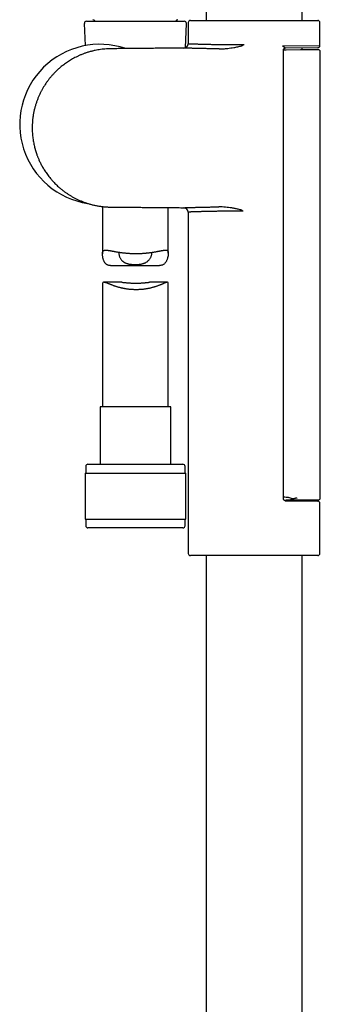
# Model space of a CAD drawing. Header units: millimetres. Extents: x 8 to 1091, y 12 to 2370.
# Tile 42 of 88: x 84 to 153, y 1870 to 2095. Entities that reach past the tile are written whole.
import ezdxf

# ---------------------------------------------------------------- set-up
doc = ezdxf.new("R2010")
doc.units = ezdxf.units.MM

msp = doc.modelspace()

# ---------------------------------------------------------------- linework, layer by layer
at = {"color": 7, "linetype": 'Continuous', "lineweight": 30}
for p, q in [((126.66, 2269.89), (126.66, 2094.6)), ((148.56, 2094.6), (148.56, 2269.89)), ((99.44, 2094.41), (121.7, 2094.41)), ((122.61, 2094.1), (122.61, 2089.29)), ((123.11, 2094.6), (152.11, 2094.6)), ((152.61, 2088.85), (152.61, 2094.1)), ((98.94, 2093.89), (99.16, 2088.85)), ((121.96, 2088.35), (122.2, 2093.89)), ((144.04, 2088.78), (152.61, 2088.85)), ((144.32, 1985.49), (144.32, 2087.9)), ((144.32, 2087.89), (144.88, 2087.9)), ((144.67, 2088.28), (144.71, 2088.29)), ((152.11, 2088.35), (144.71, 2088.29)), ((144.88, 2087.9), (148.18, 2087.93)), ((148.18, 2087.93), (152.18, 2087.96)), ((148.56, 2087.93), (148.56, 2088.32)), ((152.68, 1985.77), (152.68, 2087.46)), ((103.07, 2052.17), (103.07, 2041.37)), ((118.07, 2041.55), (118.07, 2051.94)), ((122.61, 2050.9), (122.61, 1973.1)), ((104.88, 2038.73), (116.05, 2038.73)), ((103.07, 2034.48), (103.07, 2006.54)), ((107.45, 2034.9), (103.39, 2034.9)), ((117.83, 2034.9), (113.77, 2034.9)), ((118.07, 2006.54), (118.07, 2034.6)), ((102.52, 2006.54), (102.52, 1993.41)), ((110.74, 2006.54), (102.52, 2006.54)), ((118.62, 2006.54), (110.74, 2006.54)), ((118.62, 1993.41), (118.62, 2006.54)), ((99.77, 1993.41), (110.8, 1993.41)), ((110.8, 1993.41), (121.37, 1993.41)), ((99.1, 1991.41), (99.1, 1980.91)), ((99.1, 1991.41), (110.82, 1991.41)), ((99.27, 1992.91), (99.27, 1991.41)), ((110.82, 1991.41), (122.05, 1991.41)), ((121.87, 1991.41), (121.87, 1992.91)), ((122.05, 1980.91), (122.05, 1991.41)), ((144.71, 1985.1), (152.11, 1985.04)), ((148.19, 1985.27), (144.92, 1985.27)), ((152.18, 1985.27), (148.19, 1985.27)), ((148.56, 1985.07), (148.56, 1985.27)), ((152.61, 1973.1), (152.61, 1984.54)), ((99.1, 1980.91), (110.82, 1980.91)), ((99.27, 1980.91), (99.27, 1979.41)), ((110.82, 1980.91), (122.05, 1980.91)), ((121.87, 1979.41), (121.87, 1980.91)), ((121.37, 1978.91), (99.77, 1978.91)), ((152.11, 1972.6), (123.11, 1972.6)), ((126.66, 1972.6), (126.66, 1728.72)), ((148.56, 1629.14), (148.56, 1972.6))]:
    msp.add_line(p, q, dxfattribs=at)
for centre, radius, start, end in [((99.44, 2093.91), 0.5, 90, 182.4813), ((100.77, 2094.07), 0.7, 29.3056, 79.3261), ((120.37, 2094.07), 0.7, 100.6739, 150.6944), ((121.7, 2093.91), 0.5, 357.5187, 90), ((123.11, 2094.1), 0.5, 90, 180), ((152.11, 2094.1), 0.5, 0, 90), ((102.46, 2070.91), 18.24, 71.1329, 261.3125), ((121.61, 2089.29), 1, 270.5793, 0.0078), ((152.11, 2088.85), 0.5, 270.5, 359.9975), ((152.18, 2087.46), 0.5, 359.9909, 90.5), ((121.61, 2050.9), 1, 0.0044, 89.3978), ((99.77, 1992.91), 0.5, 90, 180), ((121.37, 1992.91), 0.5, 0, 90), ((142.56, 2003.81), 18.69, 275.812, 277.6657), ((142.56, 2003.81), 18.69, 280.9867, 281.8216), ((152.11, 1984.54), 0.5, 0.0001, 89.5), ((152.18, 1985.77), 0.5, 270, 0), ((99.77, 1979.41), 0.5, 180, 270), ((121.37, 1979.41), 0.5, 270, 0), ((123.11, 1973.1), 0.5, 180, 270), ((152.11, 1973.1), 0.5, 270, 0)]:
    msp.add_arc(centre, radius, start, end, dxfattribs=at)
for centre, major_axis, ratio, start_param, end_param in [((198.88, 1986.12), (57.29, 0), 0.008727, 3.452052, 3.483085), ((144.85, 1977.27), (0, 8.66), 0.57735, 5.970536, 6.159323)]:
    msp.add_ellipse(centre, major_axis=major_axis, ratio=ratio, start_param=start_param, end_param=end_param, dxfattribs=at)
for points, knots in [([(121.62, 2088.29), (121.3, 2088.29), (120.47, 2088.28), (119.16, 2088.27), (117.66, 2088.25), (116.18, 2088.24), (114.72, 2088.23), (113.29, 2088.21), (111.91, 2088.2), (110.57, 2088.19), (109.29, 2088.18), (108.07, 2088.17), (106.91, 2088.16), (105.77, 2088.15), (104.8, 2088.14), (103.98, 2088.11), (103.31, 2088.05), (102.65, 2087.97), (102.02, 2087.87), (101.35, 2087.75), (100.65, 2087.58), (99.92, 2087.38), (99.23, 2087.16), (98.57, 2086.92), (97.95, 2086.66), (97.36, 2086.39), (96.8, 2086.12), (96.28, 2085.83), (95.78, 2085.54), (95.31, 2085.25), (94.87, 2084.95), (94.45, 2084.66), (94.06, 2084.36), (93.71, 2084.08), (93.37, 2083.8), (93.06, 2083.53), (92.76, 2083.25), (92.4, 2082.91), (92, 2082.49), (91.55, 2082), (91.1, 2081.48), (90.67, 2080.92), (90.25, 2080.33), (89.86, 2079.74), (89.5, 2079.16), (89.18, 2078.58), (88.87, 2077.97), (88.58, 2077.35), (88.31, 2076.69), (88.06, 2076.02), (87.84, 2075.32), (87.63, 2074.61), (87.46, 2073.87), (87.32, 2073.12), (87.2, 2072.36), (87.13, 2071.62), (87.08, 2070.9), (87.06, 2070.21), (87.07, 2069.55), (87.1, 2068.92), (87.15, 2068.31), (87.22, 2067.73), (87.3, 2067.17), (87.4, 2066.64), (87.5, 2066.14), (87.6, 2065.72), (87.69, 2065.41), (87.75, 2065.19), (87.8, 2065), (87.85, 2064.84), (87.89, 2064.71), (87.92, 2064.6), (87.96, 2064.5), (87.99, 2064.38), (88.04, 2064.25), (88.09, 2064.09), (88.16, 2063.89), (88.25, 2063.65), (88.36, 2063.39), (88.48, 2063.1), (88.61, 2062.78), (88.77, 2062.44), (88.94, 2062.08), (89.14, 2061.7), (89.34, 2061.32), (89.56, 2060.93), (89.81, 2060.53), (90.08, 2060.1), (90.38, 2059.67), (90.71, 2059.22), (91.06, 2058.77), (91.44, 2058.31), (91.84, 2057.86), (92.24, 2057.44), (92.65, 2057.04), (93.09, 2056.64), (93.55, 2056.24), (94.04, 2055.84), (94.55, 2055.46), (95.08, 2055.1), (95.62, 2054.75), (96.19, 2054.41), (96.79, 2054.08), (97.4, 2053.78), (98.03, 2053.49), (98.67, 2053.24), (99.33, 2053), (100.02, 2052.78), (100.73, 2052.59), (101.46, 2052.42), (102.22, 2052.28), (102.99, 2052.17), (103.79, 2052.09), (104.59, 2052.05), (105.41, 2052.05), (106.37, 2052.04), (107.49, 2052.03), (108.78, 2052.02), (110.1, 2052.01), (111.46, 2051.99), (112.84, 2051.98), (114.25, 2051.97), (115.68, 2051.96), (117.14, 2051.94), (118.65, 2051.93), (120.14, 2051.92), (121.14, 2051.91), (121.62, 2051.9)], [0, 0, 0, 0, 0.010721, 0.027567, 0.043997, 0.060765, 0.077078, 0.092935, 0.108337, 0.123283, 0.137773, 0.15118, 0.164167, 0.176721, 0.189055, 0.19672, 0.204218, 0.211549, 0.218711, 0.225706, 0.234366, 0.242754, 0.25087, 0.258714, 0.266286, 0.273457, 0.280364, 0.287007, 0.293387, 0.29961, 0.30556, 0.311236, 0.316638, 0.321765, 0.326534, 0.331076, 0.335657, 0.340328, 0.347575, 0.355027, 0.362683, 0.370544, 0.378609, 0.38688, 0.394133, 0.401536, 0.40909, 0.416795, 0.424652, 0.432659, 0.440816, 0.449123, 0.457581, 0.466188, 0.47476, 0.483057, 0.491081, 0.498831, 0.50616, 0.513224, 0.520024, 0.52656, 0.532832, 0.538839, 0.544583, 0.55006, 0.55298, 0.55554, 0.55774, 0.559581, 0.561062, 0.562236, 0.563416, 0.564731, 0.566245, 0.567959, 0.570468, 0.573309, 0.576483, 0.57999, 0.58383, 0.588001, 0.592505, 0.597365, 0.602045, 0.607034, 0.612331, 0.617936, 0.62385, 0.629958, 0.636363, 0.643066, 0.650065, 0.656237, 0.662623, 0.669221, 0.676032, 0.683055, 0.690292, 0.697309, 0.704516, 0.711911, 0.719495, 0.727268, 0.734803, 0.742506, 0.750378, 0.758417, 0.766624, 0.774999, 0.783541, 0.792252, 0.801142, 0.810196, 0.819232, 0.828333, 0.842342, 0.856725, 0.871481, 0.886611, 0.902115, 0.917705, 0.933656, 0.949967, 0.966639, 0.984022, 1, 1, 1, 1]), ([(129.64, 2088.1), (129.45, 2088.11), (129.07, 2088.11), (128.52, 2088.12), (127.98, 2088.13), (127.45, 2088.14), (126.94, 2088.15), (126.44, 2088.16), (125.96, 2088.17), (125.5, 2088.18), (125.07, 2088.19), (124.67, 2088.2), (124.29, 2088.21), (123.93, 2088.22), (123.59, 2088.23), (123.27, 2088.24), (122.98, 2088.24), (122.72, 2088.25), (122.49, 2088.26), (122.28, 2088.27), (122.11, 2088.27), (121.95, 2088.28), (121.83, 2088.28), (121.73, 2088.28), (121.66, 2088.29), (121.62, 2088.29), (121.62, 2088.29), (121.62, 2088.29)], [0, 0, 0, 0, 0.039479, 0.079027, 0.118779, 0.158601, 0.199215, 0.239903, 0.280816, 0.321803, 0.361283, 0.40083, 0.440584, 0.480408, 0.521028, 0.561722, 0.602643, 0.643639, 0.683042, 0.722513, 0.76219, 0.801937, 0.84248, 0.883097, 0.923939, 0.964858, 1, 1, 1, 1]), ([(122.61, 2089.29), (122.61, 2089.29), (122.61, 2089.29), (122.64, 2089.29), (122.7, 2089.28), (122.78, 2089.28), (122.89, 2089.28), (123.02, 2089.27), (123.19, 2089.27), (123.38, 2089.26), (123.59, 2089.25), (123.83, 2089.25), (124.09, 2089.24), (124.38, 2089.23), (124.68, 2089.22), (125.01, 2089.21), (125.37, 2089.2), (125.75, 2089.19), (126.15, 2089.18), (126.57, 2089.17), (127.01, 2089.16), (127.46, 2089.15), (127.93, 2089.14), (128.42, 2089.13), (128.93, 2089.12), (129.46, 2089.11), (130.01, 2089.1), (130.56, 2089.1), (131.12, 2089.09), (131.68, 2089.09), (132.26, 2089.08), (132.85, 2089.08), (133.45, 2089.08), (134.06, 2089.08), (134.68, 2089.08), (135.1, 2089.08), (135.31, 2089.08)], [0, 0, 0, 0, 0.01986, 0.050009, 0.079308, 0.108633, 0.137957, 0.167256, 0.197406, 0.227583, 0.257761, 0.28791, 0.317214, 0.346543, 0.375872, 0.405175, 0.435329, 0.46551, 0.495691, 0.525845, 0.555165, 0.584511, 0.613857, 0.643177, 0.673349, 0.703549, 0.733748, 0.76392, 0.793002, 0.822108, 0.851214, 0.880295, 0.910208, 0.940147, 0.970087, 1, 1, 1, 1]), ([(129.64, 2088.1), (129.8, 2088.11), (130.13, 2088.11), (130.61, 2088.13), (131.1, 2088.17), (131.66, 2088.23), (132.29, 2088.31), (132.91, 2088.4), (133.45, 2088.5), (133.91, 2088.59), (134.33, 2088.68), (134.66, 2088.77), (134.88, 2088.84), (134.99, 2088.9), (135.04, 2088.92)], [0, 0, 0, 0, 0.089784, 0.179573, 0.26969, 0.359809, 0.487773, 0.615737, 0.701528, 0.787329, 0.873092, 0.936229, 0.968163, 1, 1, 1, 1]), ([(135.04, 2088.92), (135.13, 2088.97), (135.22, 2089.02), (135.31, 2089.08), (135.31, 2089.08)], [0, 0, 0, 0, 0.971068, 1, 1, 1, 1]), ([(144.04, 2088.78), (144.04, 2088.78), (144.11, 2088.74), (144.23, 2088.67), (144.36, 2088.59), (144.47, 2088.53), (144.57, 2088.46), (144.65, 2088.39), (144.7, 2088.35), (144.73, 2088.32), (144.73, 2088.3), (144.73, 2088.29), (144.72, 2088.29), (144.71, 2088.29)], [0, 0, 0, 0, 0.004834, 0.213262, 0.319503, 0.425724, 0.562953, 0.702854, 0.77399, 0.846567, 0.889181, 0.932814, 1, 1, 1, 1]), ([(144.32, 2087.9), (144.32, 2087.9), (144.32, 2087.91), (144.32, 2087.93), (144.33, 2087.98), (144.35, 2088.03), (144.37, 2088.08), (144.4, 2088.12), (144.44, 2088.17), (144.49, 2088.21), (144.54, 2088.24), (144.59, 2088.26), (144.63, 2088.28), (144.67, 2088.29), (144.7, 2088.29), (144.71, 2088.29), (144.71, 2088.29)], [0, 0, 0, 0, 0.001279, 0.072364, 0.158632, 0.242494, 0.330524, 0.41454, 0.506948, 0.599702, 0.688726, 0.773757, 0.854178, 0.929153, 0.998266, 1, 1, 1, 1]), ([(121.62, 2051.9), (121.62, 2051.9), (121.61, 2051.9), (121.63, 2051.9), (121.67, 2051.91), (121.75, 2051.91), (121.85, 2051.91), (121.98, 2051.92), (122.14, 2051.92), (122.33, 2051.93), (122.54, 2051.93), (122.78, 2051.94), (123.04, 2051.95), (123.33, 2051.96), (123.64, 2051.97), (123.99, 2051.98), (124.36, 2051.99), (124.75, 2052), (125.16, 2052.01), (125.58, 2052.02), (126.03, 2052.03), (126.51, 2052.04), (127, 2052.05), (127.52, 2052.06), (128.06, 2052.07), (128.59, 2052.07), (129.1, 2052.08), (129.43, 2052.09), (129.6, 2052.09)], [0, 0, 0, 0, 0.005618, 0.045111, 0.085133, 0.125155, 0.165464, 0.205773, 0.246632, 0.287566, 0.32698, 0.36646, 0.406469, 0.446477, 0.486771, 0.527064, 0.567905, 0.608821, 0.648313, 0.687873, 0.727961, 0.768049, 0.808422, 0.848795, 0.889715, 0.930711, 0.965333, 1, 1, 1, 1]), ([(134.86, 2051.28), (134.81, 2051.3), (134.72, 2051.35), (134.58, 2051.4), (134.34, 2051.47), (133.9, 2051.59), (133.27, 2051.72), (132.54, 2051.84), (131.81, 2051.94), (131.07, 2052.02), (130.34, 2052.08), (129.85, 2052.08), (129.6, 2052.09)], [0, 0, 0, 0, 0.027852, 0.0558136, 0.0837785, 0.1693395, 0.3066663, 0.4440827, 0.5814618, 0.7209759, 0.8605363, 1, 1, 1, 1]), ([(135.15, 2051.12), (134.99, 2051.12), (134.68, 2051.12), (134.21, 2051.12), (133.75, 2051.12), (133.28, 2051.12), (132.82, 2051.11), (132.36, 2051.11), (131.91, 2051.11), (131.42, 2051.1), (130.9, 2051.1), (130.35, 2051.09), (129.81, 2051.09), (129.28, 2051.08), (128.76, 2051.07), (128.25, 2051.06), (127.75, 2051.05), (127.28, 2051.04), (126.84, 2051.03), (126.41, 2051.02), (126.01, 2051.01), (125.62, 2051), (125.25, 2050.99), (124.89, 2050.98), (124.56, 2050.97), (124.23, 2050.96), (123.91, 2050.95), (123.66, 2050.94), (123.47, 2050.93), (123.34, 2050.93), (123.22, 2050.93), (123.09, 2050.92), (122.96, 2050.92), (122.84, 2050.91), (122.74, 2050.91), (122.67, 2050.91), (122.62, 2050.9), (122.6, 2050.9), (122.61, 2050.9), (122.61, 2050.9)], [0, 0, 0, 0, 0.022671, 0.045343, 0.068107, 0.090871, 0.113923, 0.136974, 0.160124, 0.183273, 0.212703, 0.242133, 0.271767, 0.301401, 0.331652, 0.361957, 0.392429, 0.422957, 0.452385, 0.481862, 0.511493, 0.541176, 0.57145, 0.60178, 0.632276, 0.662828, 0.700449, 0.738176, 0.757203, 0.77623, 0.795312, 0.814394, 0.843808, 0.873272, 0.90289, 0.932559, 0.96282, 0.993136, 1, 1, 1, 1]), ([(135.15, 2051.12), (135.15, 2051.12), (135.05, 2051.17), (134.95, 2051.23), (134.86, 2051.28)], [0, 0, 0, 0, 0.026943, 1, 1, 1, 1]), ([(104.88, 2038.73), (104.86, 2038.73), (104.8, 2038.73), (104.67, 2038.74), (104.49, 2038.76), (104.3, 2038.81), (104.12, 2038.88), (103.96, 2038.98), (103.82, 2039.1), (103.69, 2039.25), (103.58, 2039.41), (103.47, 2039.6), (103.37, 2039.82), (103.29, 2040.05), (103.22, 2040.29), (103.16, 2040.54), (103.12, 2040.78), (103.09, 2041.02), (103.07, 2041.25), (103.07, 2041.46), (103.09, 2041.66), (103.12, 2041.82), (103.19, 2041.96), (103.28, 2042.07), (103.39, 2042.14), (103.52, 2042.19), (103.68, 2042.22), (103.85, 2042.23), (104.01, 2042.22), (104.15, 2042.21), (104.3, 2042.19), (104.46, 2042.17), (104.64, 2042.14), (104.82, 2042.11), (105.01, 2042.08), (105.21, 2042.04), (105.41, 2042), (105.63, 2041.96), (105.85, 2041.92), (106.08, 2041.88), (106.31, 2041.84), (106.56, 2041.8), (106.81, 2041.76), (107.07, 2041.72), (107.35, 2041.69), (107.64, 2041.65), (107.93, 2041.62), (108.23, 2041.59), (108.54, 2041.56), (108.85, 2041.53), (109.17, 2041.51), (109.49, 2041.49), (109.8, 2041.48), (110.1, 2041.47), (110.41, 2041.47), (110.72, 2041.46), (111.04, 2041.47), (111.35, 2041.47), (111.66, 2041.48), (111.97, 2041.49), (112.27, 2041.51), (112.56, 2041.53), (112.85, 2041.55), (113.13, 2041.58), (113.41, 2041.61), (113.69, 2041.64), (113.97, 2041.67), (114.24, 2041.71), (114.5, 2041.75), (114.76, 2041.79), (115.01, 2041.83), (115.25, 2041.87), (115.49, 2041.91), (115.72, 2041.96), (115.94, 2042), (116.15, 2042.04), (116.36, 2042.08), (116.55, 2042.12), (116.74, 2042.15), (116.92, 2042.18), (117.08, 2042.2), (117.24, 2042.22), (117.38, 2042.23), (117.53, 2042.22), (117.67, 2042.21), (117.8, 2042.17), (117.9, 2042.1), (117.98, 2042.01), (118.04, 2041.88), (118.07, 2041.72), (118.07, 2041.53), (118.06, 2041.32), (118.04, 2041.1), (118, 2040.88), (117.95, 2040.65), (117.89, 2040.42), (117.81, 2040.18), (117.73, 2039.95), (117.62, 2039.72), (117.51, 2039.51), (117.37, 2039.31), (117.22, 2039.14), (117.05, 2038.99), (116.85, 2038.87), (116.63, 2038.8), (116.4, 2038.75), (116.2, 2038.73), (116.08, 2038.73), (116.05, 2038.73)], [0, 0, 0, 0, 0.00183, 0.008095, 0.017285, 0.026593, 0.035967, 0.045482, 0.054675, 0.063982, 0.073338, 0.082782, 0.093701, 0.104647, 0.115648, 0.126662, 0.137802, 0.148958, 0.160188, 0.171461, 0.183187, 0.195103, 0.207118, 0.219335, 0.23106, 0.242945, 0.254905, 0.267013, 0.274815, 0.282633, 0.290558, 0.298483, 0.306464, 0.314444, 0.322526, 0.330621, 0.338569, 0.346527, 0.354575, 0.362623, 0.370718, 0.378814, 0.387001, 0.395201, 0.403867, 0.412549, 0.421354, 0.430158, 0.43903, 0.447902, 0.456904, 0.465924, 0.474314, 0.482719, 0.491242, 0.499764, 0.508351, 0.516938, 0.525648, 0.534375, 0.542577, 0.550793, 0.559115, 0.567438, 0.575818, 0.584198, 0.592687, 0.60119, 0.609567, 0.617958, 0.626455, 0.634951, 0.643503, 0.652056, 0.660717, 0.669393, 0.678055, 0.686733, 0.695542, 0.70435, 0.713233, 0.722116, 0.73115, 0.740208, 0.752048, 0.764034, 0.776101, 0.788338, 0.800181, 0.812222, 0.824365, 0.836711, 0.847162, 0.857643, 0.868184, 0.878738, 0.889412, 0.900098, 0.910832, 0.921593, 0.932075, 0.942687, 0.953381, 0.964261, 0.974751, 0.985425, 0.996186, 1, 1, 1, 1]), ([(106.88, 2041.75), (106.87, 2041.72), (106.84, 2041.65), (106.82, 2041.53), (106.82, 2041.37), (106.84, 2041.17), (106.89, 2040.94), (106.97, 2040.69), (107.08, 2040.44), (107.23, 2040.2), (107.37, 2040), (107.51, 2039.84), (107.63, 2039.73), (107.75, 2039.63), (107.9, 2039.52), (108.08, 2039.41), (108.28, 2039.31), (108.5, 2039.22), (108.73, 2039.15), (108.98, 2039.09), (109.24, 2039.04), (109.5, 2039.01), (109.8, 2038.98), (110.13, 2038.96), (110.37, 2038.96), (110.49, 2038.95)], [0, 0, 0, 0, 0.034805, 0.074, 0.113699, 0.170364, 0.227487, 0.285754, 0.344346, 0.40367, 0.463395, 0.494007, 0.524698, 0.555658, 0.586723, 0.625329, 0.664458, 0.703865, 0.74385, 0.782461, 0.821635, 0.861093, 0.901121, 0.950301, 1, 1, 1, 1]), ([(110.49, 2038.95), (110.59, 2038.96), (110.78, 2038.96), (111.06, 2038.97), (111.35, 2038.99), (111.62, 2039.02), (111.89, 2039.07), (112.15, 2039.12), (112.4, 2039.19), (112.64, 2039.27), (112.85, 2039.37), (113.05, 2039.48), (113.24, 2039.6), (113.43, 2039.75), (113.62, 2039.93), (113.8, 2040.15), (113.96, 2040.38), (114.09, 2040.62), (114.19, 2040.86), (114.27, 2041.1), (114.3, 2041.29), (114.32, 2041.43), (114.32, 2041.54), (114.32, 2041.64), (114.3, 2041.7), (114.29, 2041.72)], [0, 0, 0, 0, 0.0396951, 0.0799314, 0.1204441, 0.1615308, 0.2012288, 0.2415236, 0.282128, 0.3233678, 0.36187, 0.4008765, 0.4401284, 0.479857, 0.5350452, 0.5906753, 0.6474576, 0.7045589, 0.7621558, 0.820069, 0.8791656, 0.9089651, 0.9388527, 0.9783618, 1, 1, 1, 1]), ([(118.07, 2034.6), (118.07, 2034.61), (118.07, 2034.65), (118.06, 2034.72), (118.04, 2034.81), (117.98, 2034.87), (117.9, 2034.9), (117.81, 2034.9), (117.71, 2034.89), (117.63, 2034.87), (117.55, 2034.84), (117.42, 2034.8), (117.24, 2034.73), (117.02, 2034.64), (116.82, 2034.55), (116.64, 2034.47), (116.44, 2034.39), (116.24, 2034.31), (116.03, 2034.23), (115.8, 2034.14), (115.56, 2034.05), (115.32, 2033.97), (115.07, 2033.88), (114.81, 2033.8), (114.54, 2033.73), (114.27, 2033.65), (113.98, 2033.58), (113.68, 2033.52), (113.37, 2033.45), (113.07, 2033.4), (112.77, 2033.35), (112.47, 2033.31), (112.16, 2033.28), (111.85, 2033.25), (111.54, 2033.23), (111.22, 2033.22), (110.9, 2033.21), (110.59, 2033.21), (110.29, 2033.21), (110.01, 2033.23), (109.73, 2033.24), (109.44, 2033.27), (109.16, 2033.29), (108.88, 2033.33), (108.6, 2033.37), (108.33, 2033.41), (108.06, 2033.46), (107.8, 2033.51), (107.55, 2033.56), (107.29, 2033.62), (107.04, 2033.68), (106.8, 2033.75), (106.56, 2033.82), (106.32, 2033.89), (106.08, 2033.97), (105.84, 2034.05), (105.61, 2034.13), (105.39, 2034.21), (105.17, 2034.29), (104.97, 2034.37), (104.77, 2034.45), (104.53, 2034.54), (104.28, 2034.64), (104.05, 2034.73), (103.89, 2034.79), (103.77, 2034.83), (103.66, 2034.86), (103.55, 2034.88), (103.43, 2034.9), (103.31, 2034.9), (103.22, 2034.87), (103.15, 2034.81), (103.1, 2034.72), (103.07, 2034.62), (103.07, 2034.52), (103.07, 2034.48)], [0, 0, 0, 0, 0.00566, 0.014849, 0.032707, 0.050892, 0.069241, 0.087909, 0.098287, 0.108686, 0.119231, 0.129775, 0.151003, 0.172508, 0.186, 0.199518, 0.21322, 0.226922, 0.240718, 0.254515, 0.268495, 0.282498, 0.296086, 0.309697, 0.32338, 0.337089, 0.351092, 0.365123, 0.379245, 0.393398, 0.406368, 0.419363, 0.432571, 0.445778, 0.459103, 0.472428, 0.485982, 0.499568, 0.511261, 0.522975, 0.534849, 0.546722, 0.558681, 0.57064, 0.58276, 0.594902, 0.606631, 0.618378, 0.63026, 0.642142, 0.654095, 0.666047, 0.678132, 0.690234, 0.703115, 0.716016, 0.729066, 0.742116, 0.755246, 0.768376, 0.781662, 0.794971, 0.816792, 0.838862, 0.849968, 0.861074, 0.872321, 0.88359, 0.900273, 0.917163, 0.934166, 0.951413, 0.9681, 0.985056, 1, 1, 1, 1]), ([(107.45, 2034.9), (107.47, 2034.9), (107.54, 2034.9), (107.67, 2034.89), (107.86, 2034.88), (108.06, 2034.86), (108.28, 2034.84), (108.52, 2034.81), (108.79, 2034.79), (109.06, 2034.76), (109.35, 2034.74), (109.66, 2034.72), (109.96, 2034.7), (110.28, 2034.69), (110.6, 2034.69), (110.91, 2034.69), (111.22, 2034.7), (111.52, 2034.71), (111.82, 2034.73), (112.11, 2034.75), (112.38, 2034.78), (112.65, 2034.8), (112.9, 2034.83), (113.14, 2034.86), (113.36, 2034.88), (113.56, 2034.89), (113.7, 2034.9), (113.76, 2034.9), (113.77, 2034.9)], [0, 0, 0, 0, 0.012979, 0.049598, 0.08666, 0.123942, 0.161665, 0.201847, 0.242565, 0.283556, 0.325106, 0.366529, 0.408565, 0.450916, 0.493917, 0.534421, 0.575509, 0.616893, 0.658882, 0.699305, 0.740281, 0.781535, 0.823361, 0.864734, 0.906713, 0.949005, 0.991955, 1, 1, 1, 1]), ([(144.71, 1985.1), (144.71, 1985.1), (144.7, 1985.1), (144.67, 1985.11), (144.63, 1985.11), (144.58, 1985.13), (144.53, 1985.15), (144.48, 1985.18), (144.44, 1985.23), (144.4, 1985.27), (144.37, 1985.32), (144.35, 1985.36), (144.33, 1985.41), (144.32, 1985.45), (144.32, 1985.48), (144.32, 1985.49), (144.32, 1985.49)], [0, 0, 0, 0, 0.004689, 0.074054, 0.14976, 0.231396, 0.31734, 0.405837, 0.50512, 0.601918, 0.678743, 0.753024, 0.837973, 0.916922, 0.989832, 1, 1, 1, 1]), ([(144.89, 1985.95), (144.94, 1985.95), (145.04, 1985.94), (145.23, 1985.92), (145.37, 1985.89), (145.47, 1985.87)], [0, 0, 0, 0, 0.2476186, 0.49661, 1, 1, 1, 1]), ([(145.05, 1985.28), (145.15, 1985.28), (145.36, 1985.29), (145.64, 1985.31), (145.84, 1985.34), (145.98, 1985.37), (146.06, 1985.41), (146.1, 1985.44), (146.12, 1985.46), (146.12, 1985.46)], [0, 0, 0, 0, 0.282229, 0.564214, 0.74846, 0.841974, 0.934882, 0.992041, 1, 1, 1, 1]), ([(147.44, 1985.77), (147.36, 1985.74), (147.19, 1985.7), (146.93, 1985.64), (146.66, 1985.57), (146.48, 1985.53), (146.39, 1985.51)], [0, 0, 0, 0, 0.247954, 0.496703, 0.747926, 1, 1, 1, 1])]:
    msp.add_open_spline(points, degree=3, knots=knots, dxfattribs=at)

doc.saveas('drawing.dxf')
